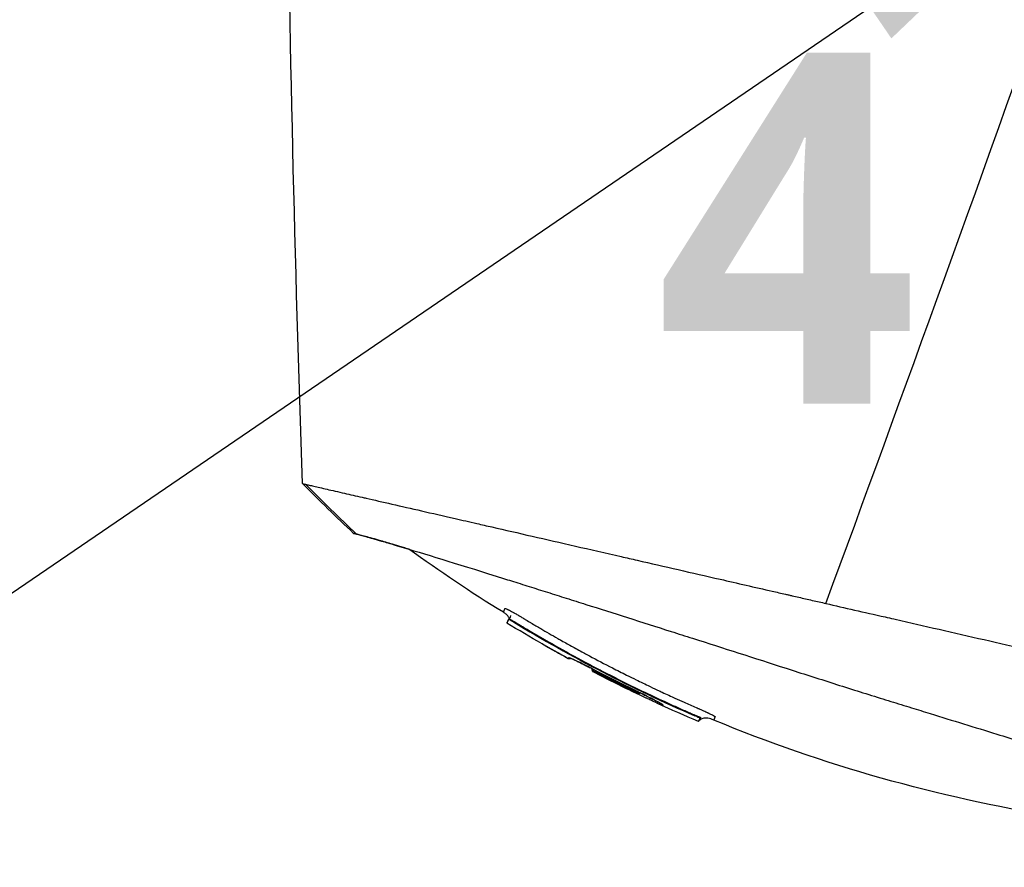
# Model space of a CAD drawing. Header units: millimetres. Extents: x 0 to 4378, y 0 to 2376.
# Tile 216 of 256: x 1479 to 1532, y 1535 to 1582. Entities that reach past the tile are written whole.
import ezdxf

# ---------------------------------------------------------------- set-up
doc = ezdxf.new("R2010")
doc.units = ezdxf.units.MM
doc.header["$LTSCALE"] = 0.2
doc.layers.add('14_Mark', color=7, linetype='Continuous', true_color=0xe03c31)
doc.styles.add('Rainbow-5.0 Style', font='malgunsl.ttf')
doc.dimstyles.new('Rainbow-5.0 Style', dxfattribs={"dimtxt": 4, "dimasz": 2.5, "dimexe": 1, "dimexo": 1, "dimgap": 1, "dimtad": 1, "dimdsep": 46, "dimtxsty": 'Rainbow-5.0 Style', "dimcen": 0, "dimclrd": 251, "dimclre": 251, "dimclrt": 7, "dimazin": 3, "dimtp": 0.1, "dimtm": 0.1, "dimtfac": 0.61, "dimtmove": 0, "dimatfit": 3, "dimfxl": 1, "dimlwd": -1, "dimlwe": -1, "dimarcsym": 1})

# ---------------------------------------------------------------- blocks, each defined once
blk = doc.blocks.new('A$C87452269')
for p, q in [((-114.143, 970.386), (-114.143, 970.386)), ((-114.628, 969.038), (-114.628, 969.038)), ((-121.767, 949.405), (-121.767, 949.405)), ((-125.668, 948.264), (-125.668, 948.264)), ((-124.075, 947.898), (-124.074, 947.899)), ((-123.268, 947.713), (-123.267, 947.715)), ((-139.811, 946.658), (-139.777, 946.691)), ((-139.811, 946.658), (-139.811, 946.657)), ((-139.81, 946.658), (-139.777, 946.692)), ((-139.516, 946.547), (-139.542, 946.521)), ((-135.196, 943.805), (-135.18, 943.846)), ((-132.605, 942.635), (-132.638, 942.602)), ((-132.638, 942.602), (-132.605, 942.635)), ((-132.623, 942.638), (-132.619, 942.642)), ((-131.363, 941.971), (-131.377, 941.936)), ((-129.593, 941.411), (-129.621, 941.383)), ((-129.425, 941.067), (-129.377, 941.115)), ((-129.306, 941.292), (-129.353, 941.244))]:
    blk.add_line(p, q)
for centre, radius, start, end in [((-97.095, 1016.703), 82.256, 240.20169, 241.34591), ((-97.097, 1016.699), 82.251, 240.21861, 241.34582), ((-97.449, 1016.042), 81.405, 242.34212, 242.34216), ((-97.452, 1016.036), 81.499, 242.41039, 244.1774), ((-97.455, 1016.027), 81.489, 242.40958, 244.17685)]:
    blk.add_arc(centre, radius, start, end)
for centre, major_axis, ratio, start_param, end_param in [((-111.406, 1011.586), (-26.567, -66.266), 0.000011, 6.283185, 6.293757), ((-108.95, 1013.294), (-27.59, -68.776), 0.00001, 0.01031, 0.035346), ((-135.144, 943.845), (-0.063, 0.128), 0.594731, 0.474948, 0.520377), ((-135.144, 943.847), (-0.063, 0.128), 0.595358, 0.491689, 0.520398), ((-97.552, 1015.727), (78.58, -20.164), 1, 4.484036, 4.512271), ((-97.635, 1015.435), (78.866, -17.397), 1, 4.449176, 4.477539), ((-132.862, 942.873), (-0.0437, -0.09), 0.000011, 0, 0.055338), ((-103.606, 1015.207), (-29.148, -72.631), 0.00001, 0.013734, 0.03456), ((-132.687, 942.664), (0.0785, 0.0124), 0.66388, 3.91418, 5.543991), ((-103.442, 1015.182), (-29.199, -72.587), 0.000011, 0.013726, 0.034541), ((-132.7, 942.628), (-0.0781, -0.0143), 0.664623, 0.735268, 2.367871), ((-129.629, 941.364), (-0.275, 0.119), 0.068518, 3.143398, 4.714195)]:
    blk.add_ellipse(centre, major_axis=major_axis, ratio=ratio, start_param=start_param, end_param=end_param)
for points, knots in [([(-150.183, 1027.663), (-150.183, 1027.663), (-150.153, 1027.633), (-150.035, 1027.515), (-149.947, 1027.427), (-149.595, 1027.075), (-149.248, 1026.728), (-148.498, 1025.978), (-148.155, 1025.635), (-147.553, 1025.033), (-147.321, 1024.801), (-146.798, 1024.279), (-146.504, 1023.985), (-145.373, 1022.853), (-144.451, 1021.931), (-142.879, 1020.359), (-142.283, 1019.763), (-138.167, 1015.647), (-133.777, 1011.257), (-128.155, 1005.635), (-127.546, 1005.025), (-125.599, 1003.078), (-124.247, 1001.727), (-121.399, 998.878), (-119.901, 997.38), (-116.772, 994.252), (-115.14, 992.619), (-113.081, 990.56), (-112.661, 990.141), (-111.928, 989.408), (-111.631, 989.111), (-111.12, 988.6), (-110.874, 988.354), (-110.524, 988.003), (-110.498, 987.977), (-110.078, 987.557), (-109.891, 987.37), (-109.524, 987.003), (-109.338, 986.818), (-109.015, 986.494), (-108.876, 986.355), (-108.643, 986.122), (-108.549, 986.028), (-108.353, 985.832), (-108.251, 985.731), (-107.863, 985.343), (-107.569, 985.048), (-106.886, 984.366), (-106.476, 983.955), (-104.423, 981.903), (-102.787, 980.266), (-99.65, 977.129), (-98.147, 975.626), (-93.92, 971.399), (-91.229, 968.709), (-88.091, 965.57), (-87.543, 965.022), (-85.953, 963.432), (-84.925, 962.404), (-82.06, 959.539), (-80.283, 957.761), (-77.962, 955.441), (-77.31, 954.788), (-76.137, 953.615), (-75.609, 953.088), (-74.665, 952.143), (-74.241, 951.72), (-73.133, 950.612), (-72.491, 949.97), (-71.499, 948.977), (-71.118, 948.597), (-70.66, 948.139), (-70.542, 948.021), (-70.237, 947.716), (-70.066, 947.544), (-69.694, 947.173), (-69.524, 947.003), (-69.353, 946.832), (-69.31, 946.789), (-69.267, 946.746), (-69.256, 946.735), (-69.245, 946.724), (-69.243, 946.722), (-69.24, 946.719), (-69.239, 946.718), (-69.239, 946.718), (-69.239, 946.717), (-69.238, 946.717), (-69.238, 946.717), (-69.238, 946.717)], [0, 0, 0, 0, 0.264332, 0.264332, 0.528758, 0.528758, 1.056139, 1.056139, 1.406505, 1.406505, 1.606603, 1.606603, 1.835356, 1.835356, 2.445847, 2.445847, 2.794554, 2.794554, 4.769924, 4.769924, 5.00797, 5.00797, 5.526041, 5.526041, 6.089229, 6.089229, 6.695329, 6.695329, 6.850985, 6.850985, 6.965758, 6.965758, 7.072004, 7.072004, 7.117238, 7.117238, 7.152898, 7.152898, 7.188974, 7.188974, 7.2161, 7.2161, 7.234487, 7.234487, 7.254339, 7.254339, 7.310164, 7.310164, 7.395171, 7.395171, 7.733586, 7.733586, 8.048233, 8.048233, 8.627304, 8.627304, 8.751092, 8.751092, 8.989797, 8.989797, 9.432477, 9.432477, 9.613385, 9.613385, 9.771568, 9.771568, 9.909899, 9.909899, 10.152258, 10.152258, 10.334616, 10.334616, 10.403043, 10.403043, 10.523121, 10.523121, 10.703617, 10.703617, 10.793786, 10.793786, 10.838901, 10.838901, 10.861447, 10.861447, 10.872715, 10.872715, 10.878346, 10.878346, 10.883825, 10.883825, 10.883825, 10.883825]), ([(-151.063, 954.084), (-151.063, 954.084), (-151.063, 954.084), (-151.062, 954.084), (-151.046, 954.08), (-151.001, 954.07), (-150.983, 954.066), (-150.95, 954.058), (-150.939, 954.056), (-150.92, 954.051), (-150.913, 954.05), (-150.903, 954.047), (-150.9, 954.047), (-150.893, 954.045), (-150.889, 954.044), (-150.886, 954.043)], [0.2108493, 0.2108493, 0.2108493, 0.2108493, 0.2151263, 0.2151263, 0.321952, 0.321952, 0.3753541, 0.3753541, 0.4020519, 0.4020519, 0.4154008, 0.4154008, 0.4220656, 0.4220656, 0.4297877, 0.4297877, 0.4297877, 0.4297877]), ([(-150.886, 954.043), (-150.836, 954.032), (-150.776, 954.018), (-150.708, 954.002), (-150.631, 953.985), (-150.543, 953.964), (-150.444, 953.942), (-150.346, 953.919), (-150.236, 953.893), (-150.117, 953.866), (-149.997, 953.839), (-149.868, 953.809), (-149.728, 953.777), (-149.45, 953.713), (-149.131, 953.64), (-148.773, 953.559), (-148.476, 953.491), (-148.152, 953.417), (-147.801, 953.336), (-147.73, 953.32), (-147.659, 953.304), (-147.587, 953.287), (-147.152, 953.188), (-146.682, 953.08), (-146.178, 952.964), (-145.672, 952.848), (-145.131, 952.724), (-144.556, 952.593), (-143.982, 952.461), (-143.373, 952.322), (-142.731, 952.175), (-142.345, 952.086), (-141.948, 951.995), (-141.539, 951.902), (-141.268, 951.839), (-140.992, 951.776), (-140.713, 951.712), (-140.006, 951.55), (-139.273, 951.382), (-138.515, 951.208), (-137.753, 951.034), (-136.965, 950.853), (-136.152, 950.667), (-135.339, 950.481), (-134.501, 950.289), (-133.639, 950.092), (-133.352, 950.026), (-133.062, 949.959), (-132.769, 949.892), (-131.294, 949.554), (-129.781, 949.207), (-128.236, 948.852), (-127.298, 948.637), (-126.346, 948.419), (-125.383, 948.199), (-125.142, 948.144), (-124.9, 948.088), (-124.658, 948.033), (-124.597, 948.019), (-124.537, 948.005), (-124.476, 947.991), (-124.415, 947.977), (-124.354, 947.963), (-124.294, 947.949), (-124.172, 947.922), (-124.051, 947.894), (-123.929, 947.866), (-123.807, 947.838), (-123.685, 947.81), (-123.563, 947.782), (-123.44, 947.754), (-123.318, 947.726), (-123.196, 947.698), (-123.073, 947.67), (-122.95, 947.642), (-122.827, 947.614), (-122.705, 947.586), (-122.582, 947.558), (-122.458, 947.529)], [0, 0, 0, 0, 0.0296065, 0.0296065, 0.0296065, 0.0625552, 0.0625552, 0.0625552, 0.0956223, 0.0956223, 0.0956223, 0.1287583, 0.1287583, 0.1287583, 0.1950345, 0.1950345, 0.1950345, 0.25, 0.25, 0.25, 0.2609996, 0.2609996, 0.2609996, 0.3271356, 0.3271356, 0.3271356, 0.3936018, 0.3936018, 0.3936018, 0.4600955, 0.4600955, 0.4600955, 0.5, 0.5, 0.5, 0.5264171, 0.5264171, 0.5264171, 0.593228, 0.593228, 0.593228, 0.6604161, 0.6604161, 0.6604161, 0.7276097, 0.7276097, 0.7276097, 0.75, 0.75, 0.75, 0.8628411, 0.8628411, 0.8628411, 0.9313886, 0.9313886, 0.9313886, 0.9485533, 0.9485533, 0.9485533, 0.9528443, 0.9528443, 0.9528443, 0.957135, 0.957135, 0.957135, 0.9657149, 0.9657149, 0.9657149, 0.9742923, 0.9742923, 0.9742923, 0.9828662, 0.9828662, 0.9828662, 0.9914358, 0.9914358, 0.9914358, 0.999992, 0.999992, 0.999992, 0.999992]), ([(-148.123, 951.326), (-148.214, 951.349), (-148.264, 951.361), (-148.272, 951.362), (-148.273, 951.363), (-148.273, 951.363), (-148.273, 951.363)], [0.0000006, 0.0000006, 0.0000006, 0.0000006, 0.914072, 0.914072, 0.914072, 1, 1, 1, 1]), ([(-148.273, 951.363), (-148.273, 951.363), (-148.273, 951.363), (-148.273, 951.363), (-148.27, 951.362), (-148.215, 951.349), (-148.109, 951.322)], [0, 0, 0, 0, 0.0191249, 0.0191249, 0.0191249, 0.9999979, 0.9999979, 0.9999979, 0.9999979]), ([(-145.255, 950.498), (-145.356, 950.529), (-145.454, 950.558), (-145.721, 950.639), (-145.884, 950.688), (-146.312, 950.815), (-146.56, 950.888), (-147.119, 951.051), (-147.4, 951.131), (-147.736, 951.224), (-147.834, 951.25), (-148, 951.294), (-148.069, 951.312), (-148.123, 951.326)], [5.422349, 5.422349, 5.422349, 5.422349, 5.498875, 5.498875, 5.634552, 5.634552, 5.872375, 5.872375, 6.229939, 6.229939, 6.408513, 6.408513, 6.587137, 6.587137, 6.587137, 6.587137]), ([(-148.109, 951.322), (-147.996, 951.294), (-147.826, 951.249), (-147.372, 951.123), (-147.088, 951.042), (-146.526, 950.879), (-146.277, 950.805), (-145.848, 950.677), (-145.685, 950.628), (-144.145, 950.164), (-142.304, 949.594), (-139.933, 948.851), (-139.789, 948.805), (-139.335, 948.663), (-139.007, 948.56), (-138.351, 948.353), (-138.016, 948.248), (-137.344, 948.036), (-137, 947.927), (-136.295, 947.704), (-135.937, 947.591), (-134.834, 947.242), (-134.073, 947), (-132.518, 946.506), (-131.724, 946.254), (-130.526, 945.872), (-130.133, 945.746), (-128.078, 945.091), (-126.369, 944.543), (-124.195, 943.843), (-123.764, 943.705), (-122.901, 943.428), (-122.466, 943.289), (-121.597, 943.012), (-121.166, 942.876), (-120.322, 942.611), (-119.907, 942.481), (-119.299, 942.292), (-119.103, 942.231), (-118.53, 942.054), (-118.148, 941.935), (-117.43, 941.714), (-117.092, 941.609), (-115.527, 941.126), (-114.31, 940.75), (-112.219, 940.104), (-111.341, 939.833), (-109.198, 939.172), (-107.957, 938.788), (-106.189, 938.242), (-105.615, 938.064), (-104.504, 937.721), (-103.963, 937.553), (-103.444, 937.393)], [0.000005, 0.000005, 0.000005, 0.000005, 0.319511, 0.319511, 0.639479, 0.639479, 0.852403, 0.852403, 0.973891, 0.973891, 1.947625, 1.947625, 2.010365, 2.010365, 2.139691, 2.139691, 2.265575, 2.265575, 2.393345, 2.393345, 2.521559, 2.521559, 2.781941, 2.781941, 3.041001, 3.041001, 3.166048, 3.166048, 3.692233, 3.692233, 3.821507, 3.821507, 3.951206, 3.951206, 4.07808, 4.07808, 4.201324, 4.201324, 4.258471, 4.258471, 4.368502, 4.368502, 4.468635, 4.468635, 4.831764, 4.831764, 5.102761, 5.102761, 5.508805, 5.508805, 5.711646, 5.711646, 5.914059, 5.914059, 5.914059, 5.914059]), ([(-122.458, 947.529), (-121.428, 947.281), (-120.407, 947.06), (-119.058, 946.751), (-118.903, 946.715), (-118.335, 946.585), (-117.921, 946.49), (-115.855, 946.017), (-114.212, 945.64), (-112.362, 945.216), (-112.146, 945.167), (-111.435, 945.004), (-110.945, 944.892), (-109.897, 944.651), (-109.344, 944.525), (-108.163, 944.253), (-107.539, 944.11), (-101.821, 942.797), (-97.293, 941.767), (-93.605, 940.919)], [0.000234, 0.000234, 0.000234, 0.000234, 0.319634, 0.319634, 0.361124, 0.361124, 0.471797, 0.471797, 0.914416, 0.914416, 0.9732, 0.9732, 1.107816, 1.107816, 1.261595, 1.261595, 1.436675, 1.436675, 2.883412, 2.883412, 2.883412, 2.883412]), ([(-140.088, 947.042), (-140.088, 947.042), (-140.08, 947.061), (-140.066, 947.095), (-140.065, 947.097), (-140.064, 947.1), (-140.063, 947.103), (-140.057, 947.119), (-140.049, 947.138), (-140.04, 947.159), (-140.038, 947.165), (-140.035, 947.171), (-140.033, 947.178), (-140.027, 947.192), (-140.021, 947.208), (-140.013, 947.226), (-140.012, 947.23), (-140.01, 947.234), (-140.008, 947.238), (-140.006, 947.241), (-140.006, 947.245), (-140.004, 947.247), (-140.003, 947.249), (-140.002, 947.25), (-140.001, 947.251), (-139.991, 947.255), (-139.964, 947.248), (-139.923, 947.231), (-139.916, 947.229), (-139.909, 947.225), (-139.901, 947.222)], [0.0000142, 0.0000142, 0.0000142, 0.0000142, 0.0625, 0.0625, 0.0625, 0.0674467, 0.0674467, 0.0674467, 0.09375, 0.09375, 0.09375, 0.1011986, 0.1011986, 0.1011986, 0.1181477, 0.1181477, 0.1181477, 0.1222453, 0.1222453, 0.1222453, 0.125, 0.125, 0.125, 0.1262746, 0.1262746, 0.1262746, 0.133446, 0.133446, 0.133446, 0.1346715, 0.1346715, 0.1346715, 0.1346715]), ([(-139.769, 946.699), (-139.771, 946.708), (-139.772, 946.717), (-139.78, 946.745), (-139.788, 946.765), (-139.812, 946.807), (-139.828, 946.83), (-139.875, 946.883), (-139.906, 946.912), (-139.986, 946.977), (-140.037, 947.01), (-140.088, 947.042)], [0.00301811, 0.00301811, 0.00301811, 0.00301811, 0.00570858, 0.00570858, 0.01197557, 0.01197557, 0.02028974, 0.02028974, 0.03307868, 0.03307868, 0.05114469, 0.05114469, 0.05114469, 0.05114469]), ([(-139.901, 947.222), (-139.901, 947.222), (-139.901, 947.222), (-139.901, 947.222), (-139.893, 947.219), (-139.885, 947.215), (-139.876, 947.211), (-139.868, 947.208), (-139.859, 947.203), (-139.85, 947.199), (-139.831, 947.191), (-139.811, 947.181), (-139.79, 947.17), (-139.781, 947.166), (-139.771, 947.161), (-139.762, 947.156), (-139.727, 947.138), (-139.688, 947.118), (-139.647, 947.096), (-139.621, 947.082), (-139.594, 947.067), (-139.567, 947.052), (-139.549, 947.042), (-139.531, 947.032), (-139.512, 947.021), (-139.503, 947.016), (-139.493, 947.01), (-139.482, 947.004), (-139.427, 946.973), (-139.359, 946.933), (-139.304, 946.9), (-139.29, 946.892), (-139.277, 946.884), (-139.265, 946.877)], [0.13467149, 0.13467149, 0.13467149, 0.13467149, 0.13467577, 0.13467577, 0.13467577, 0.13590742, 0.13590742, 0.13590742, 0.13713858, 0.13713858, 0.13713858, 0.13959007, 0.13959007, 0.13959007, 0.140625, 0.140625, 0.140625, 0.14441188, 0.14441188, 0.14441188, 0.14682819, 0.14682819, 0.14682819, 0.1484375, 0.1484375, 0.1484375, 0.1492622, 0.1492622, 0.1492622, 0.15366753, 0.15366753, 0.15366753, 0.15478892, 0.15478892, 0.15478892, 0.15478892]), ([(-139.811, 946.657), (-139.839, 946.588), (-139.86, 946.536), (-139.886, 946.469), (-139.893, 946.453), (-139.893, 946.453), (-139.886, 946.47), (-139.86, 946.536), (-139.839, 946.588), (-139.811, 946.658)], [-1.113248, -1.113248, -1.113248, -1.113248, -0.82321, -0.82321, -0.556619, -0.556619, -0.289996, -0.289996, 0, 0, 0, 0]), ([(-139.811, 946.658), (-139.808, 946.663), (-139.775, 946.65), (-139.725, 946.624), (-139.675, 946.599), (-139.61, 946.563), (-139.542, 946.521)], [0, 0, 0, 0, 0.500515, 0.500515, 0.500515, 1, 1, 1, 1]), ([(-139.777, 946.692), (-139.765, 946.703), (-139.752, 946.716), (-139.735, 946.735), (-139.73, 946.74), (-139.73, 946.741), (-139.73, 946.741), (-139.73, 946.741)], [0, 0, 0, 0, 0.00507025, 0.00507025, 0.008023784, 0.008023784, 0.008264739, 0.008264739, 0.008264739, 0.008264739]), ([(-139.777, 946.692), (-139.777, 946.692), (-139.776, 946.692), (-139.775, 946.692), (-139.768, 946.692), (-139.74, 946.676), (-139.701, 946.655), (-139.655, 946.63), (-139.586, 946.589), (-139.516, 946.547)], [0.0120771, 0.0120771, 0.0120771, 0.0120771, 0.0564556, 0.0564556, 0.0564556, 0.4856693, 0.4856693, 0.4856693, 0.9999985, 0.9999985, 0.9999985, 0.9999985]), ([(-139.731, 946.74), (-139.731, 946.74), (-139.73, 946.741), (-139.729, 946.743), (-139.727, 946.745), (-139.723, 946.751), (-139.72, 946.755), (-139.709, 946.773), (-139.704, 946.782), (-139.692, 946.809), (-139.686, 946.826), (-139.681, 946.847), (-139.681, 946.852), (-139.68, 946.86), (-139.679, 946.864), (-139.679, 946.867), (-139.679, 946.868), (-139.679, 946.868), (-139.679, 946.868), (-139.679, 946.868), (-139.679, 946.868), (-139.679, 946.868)], [0.01239892, 0.01239892, 0.01239892, 0.01239892, 0.01309423, 0.01309423, 0.01752558, 0.01752558, 0.02717414, 0.02717414, 0.03375885, 0.03375885, 0.04117715, 0.04117715, 0.0434471, 0.0434471, 0.04514948, 0.04514948, 0.04530898, 0.04530898, 0.0453248, 0.0453248, 0.0453404, 0.0453404, 0.0453404, 0.0453404]), ([(-139.542, 946.521), (-137.948, 945.551), (-136.326, 944.638), (-133.017, 942.923), (-131.333, 942.123), (-129.621, 941.383)], [-1.119708, -1.119708, -1.119708, -1.119708, -0.559623, -0.559623, -0.000001, -0.000001, -0.000001, -0.000001]), ([(-139.516, 946.547), (-139.503, 946.54), (-139.489, 946.532), (-139.476, 946.524), (-139.419, 946.49), (-139.362, 946.455), (-139.305, 946.421), (-139.248, 946.386), (-139.191, 946.352), (-139.134, 946.318), (-139.077, 946.283), (-139.02, 946.249), (-138.963, 946.215), (-138.849, 946.146), (-138.734, 946.078), (-138.619, 946.011), (-138.161, 945.74), (-137.7, 945.473), (-137.236, 945.211), (-136.698, 944.907), (-136.158, 944.609), (-135.612, 944.317), (-135.418, 944.214), (-135.224, 944.11), (-135.029, 944.008)], [0, 0, 0, 0, 0.0040967, 0.0040967, 0.0040967, 0.0218385, 0.0218385, 0.0218385, 0.0395803, 0.0395803, 0.0395803, 0.0573221, 0.0573221, 0.0573221, 0.0928057, 0.0928057, 0.0928057, 0.2347402, 0.2347402, 0.2347402, 0.3993947, 0.3993947, 0.3993947, 0.4578413, 0.4578413, 0.4578413, 0.4578413]), ([(-139.265, 946.877), (-139.249, 946.867), (-139.235, 946.859), (-139.224, 946.852), (-139.2, 946.838), (-139.164, 946.816), (-139.123, 946.791), (-139.065, 946.756), (-138.997, 946.715), (-138.941, 946.681), (-138.938, 946.679), (-138.934, 946.677), (-138.931, 946.675), (-138.834, 946.617), (-138.733, 946.556), (-138.637, 946.499), (-138.617, 946.487), (-138.597, 946.475), (-138.577, 946.463), (-138.401, 946.358), (-138.21, 946.246), (-138.047, 946.151), (-137.745, 945.974), (-137.433, 945.794), (-137.109, 945.61), (-137.04, 945.571), (-136.972, 945.533), (-136.903, 945.494), (-136.704, 945.382), (-136.5, 945.268), (-136.293, 945.154), (-136.086, 945.039), (-135.836, 944.903), (-135.658, 944.807), (-135.567, 944.758), (-135.476, 944.709), (-135.383, 944.659), (-134.979, 944.443), (-134.559, 944.223), (-134.12, 943.998), (-133.869, 943.869), (-133.612, 943.739), (-133.35, 943.608), (-133.178, 943.523), (-133.004, 943.437), (-132.828, 943.35), (-132.58, 943.229), (-132.328, 943.107), (-132.07, 942.984), (-131.891, 942.898), (-131.709, 942.813), (-131.524, 942.726), (-131.482, 942.707), (-131.44, 942.687), (-131.398, 942.667), (-131.17, 942.561), (-130.91, 942.442), (-130.704, 942.348), (-130.542, 942.275), (-130.376, 942.2), (-130.21, 942.126), (-129.99, 942.028), (-129.768, 941.931), (-129.548, 941.835), (-129.51, 941.818), (-129.472, 941.802), (-129.434, 941.786), (-129.417, 941.778), (-129.4, 941.771), (-129.382, 941.763), (-129.355, 941.751), (-129.327, 941.739), (-129.299, 941.727), (-129.272, 941.716), (-129.244, 941.704), (-129.217, 941.692), (-129.123, 941.65), (-129.031, 941.609), (-128.946, 941.569), (-128.932, 941.562), (-128.918, 941.556), (-128.904, 941.549)], [0.1547889, 0.1547889, 0.1547889, 0.1547889, 0.15625, 0.15625, 0.15625, 0.1593979, 0.1593979, 0.1593979, 0.1637965, 0.1637965, 0.1637965, 0.1640625, 0.1640625, 0.1640625, 0.171875, 0.171875, 0.171875, 0.1734917, 0.1734917, 0.1734917, 0.1875, 0.1875, 0.1875, 0.213324, 0.213324, 0.213324, 0.21875, 0.21875, 0.21875, 0.234375, 0.234375, 0.234375, 0.25, 0.25, 0.25, 0.2579257, 0.2579257, 0.2579257, 0.2926672, 0.2926672, 0.2926672, 0.3125, 0.3125, 0.3125, 0.3255033, 0.3255033, 0.3255033, 0.34375, 0.34375, 0.34375, 0.3564771, 0.3564771, 0.3564771, 0.359375, 0.359375, 0.359375, 0.375, 0.375, 0.375, 0.3873006, 0.3873006, 0.3873006, 0.40346, 0.40346, 0.40346, 0.40625, 0.40625, 0.40625, 0.4075224, 0.4075224, 0.4075224, 0.409563, 0.409563, 0.409563, 0.4116065, 0.4116065, 0.4116065, 0.4185939, 0.4185939, 0.4185939, 0.4197379, 0.4197379, 0.4197379, 0.4197379]), ([(-137.951, 945.311), (-137.951, 945.311), (-137.951, 945.311), (-137.959, 945.313), (-137.967, 945.316), (-137.974, 945.32)], [0.010414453, 0.010414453, 0.010414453, 0.010414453, 0.010437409, 0.010437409, 0.012858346, 0.012858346, 0.012858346, 0.012858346]), ([(-136.539, 944.521), (-136.537, 944.52), (-136.535, 944.519), (-136.523, 944.514), (-136.512, 944.512), (-136.49, 944.51), (-136.479, 944.511), (-136.459, 944.515), (-136.45, 944.518), (-136.436, 944.525), (-136.431, 944.529), (-136.426, 944.533)], [-0.00093187, -0.00093187, -0.00093187, -0.00093187, 0, 0, 0.00436612, 0.00436612, 0.00867322, 0.00867322, 0.01202355, 0.01202355, 0.01407745, 0.01407745, 0.01407745, 0.01407745]), ([(-136.538, 944.521), (-136.536, 944.52), (-136.535, 944.519), (-136.52, 944.513), (-136.507, 944.511), (-136.479, 944.511), (-136.466, 944.513), (-136.446, 944.52), (-136.44, 944.523), (-136.432, 944.528), (-136.429, 944.53), (-136.426, 944.533)], [-0.01576575, -0.01576575, -0.01576575, -0.01576575, -0.0149023, -0.0149023, -0.00948324, -0.00948324, -0.00441114, -0.00441114, -0.00209553, -0.00209553, -0.00090269, -0.00090269, -0.00090269, -0.00090269]), ([(-136.523, 944.561), (-136.522, 944.564), (-136.515, 944.564), (-136.503, 944.561), (-136.499, 944.56), (-136.494, 944.558), (-136.489, 944.557), (-136.478, 944.553), (-136.464, 944.548), (-136.448, 944.542), (-136.433, 944.536), (-136.415, 944.529), (-136.396, 944.521), (-136.355, 944.504), (-136.306, 944.483), (-136.248, 944.456), (-136.245, 944.455), (-136.242, 944.454), (-136.239, 944.452), (-136.194, 944.432), (-136.143, 944.408), (-136.089, 944.383), (-136.077, 944.377), (-136.064, 944.371), (-136.051, 944.364), (-136.015, 944.347), (-135.978, 944.329), (-135.939, 944.311), (-135.899, 944.291), (-135.857, 944.271), (-135.814, 944.249), (-135.791, 944.238), (-135.768, 944.227), (-135.745, 944.216), (-135.681, 944.184), (-135.613, 944.15), (-135.544, 944.115), (-135.468, 944.077), (-135.39, 944.038), (-135.311, 943.997), (-135.292, 943.988), (-135.273, 943.978), (-135.253, 943.968), (-135.154, 943.917), (-135.053, 943.865), (-134.952, 943.812)], [0, 0, 0, 0, 0.093194, 0.093194, 0.093194, 0.125, 0.125, 0.125, 0.189042, 0.189042, 0.189042, 0.25, 0.25, 0.25, 0.375001, 0.375001, 0.375001, 0.38152, 0.38152, 0.38152, 0.477845, 0.477845, 0.477845, 0.5, 0.5, 0.5, 0.56152, 0.56152, 0.56152, 0.625001, 0.625001, 0.625001, 0.658058, 0.658058, 0.658058, 0.75, 0.75, 0.75, 0.850773, 0.850773, 0.850773, 0.875, 0.875, 0.875, 1, 1, 1, 1]), ([(-134.952, 943.812), (-135.122, 943.9), (-135.294, 943.989), (-135.612, 944.15), (-135.762, 944.224), (-136.024, 944.352), (-136.141, 944.407), (-136.327, 944.492), (-136.4, 944.523), (-136.46, 944.546), (-136.473, 944.55), (-136.479, 944.551), (-136.48, 944.551), (-136.48, 944.551)], [0, 0, 0, 0, 0.057312, 0.057312, 0.1128427, 0.1128427, 0.1676937, 0.1676937, 0.2223549, 0.2223549, 0.2440225, 0.2440225, 0.2487467, 0.2487467, 0.2487467, 0.2487467]), ([(-135.23, 943.955), (-135.297, 943.99), (-135.364, 944.024), (-135.588, 944.138), (-135.742, 944.214), (-136.017, 944.348), (-136.14, 944.407), (-136.316, 944.487), (-136.381, 944.515), (-136.426, 944.533)], [0.0312372, 0.0312372, 0.0312372, 0.0312372, 0.0542077, 0.0542077, 0.110689, 0.110689, 0.1680986, 0.1680986, 0.2151393, 0.2151393, 0.2151393, 0.2151393]), ([(-135.236, 943.938), (-135.239, 943.931), (-135.241, 943.924), (-135.243, 943.909), (-135.243, 943.901), (-135.242, 943.878), (-135.238, 943.862), (-135.229, 943.838), (-135.224, 943.83), (-135.212, 943.815), (-135.205, 943.809), (-135.197, 943.804)], [-0.01932859, -0.01932859, -0.01932859, -0.01932859, -0.01686752, -0.01686752, -0.01403596, -0.01403596, -0.0080494, -0.0080494, -0.00399872, -0.00399872, 0, 0, 0, 0]), ([(-135.236, 943.939), (-135.237, 943.936), (-135.238, 943.932), (-135.241, 943.92), (-135.242, 943.91), (-135.242, 943.884), (-135.239, 943.868), (-135.23, 943.843), (-135.225, 943.833), (-135.211, 943.815), (-135.204, 943.809), (-135.196, 943.805)], [0, 0, 0, 0, 0.00105443, 0.00105443, 0.00390422, 0.00390422, 0.00841748, 0.00841748, 0.01167124, 0.01167124, 0.01535386, 0.01535386, 0.01535386, 0.01535386]), ([(-135.18, 943.846), (-135.18, 943.847), (-135.174, 943.845), (-135.164, 943.841), (-135.154, 943.837), (-135.14, 943.83), (-135.121, 943.822), (-135.103, 943.813), (-135.081, 943.802), (-135.057, 943.79), (-135.033, 943.778), (-135.007, 943.765), (-134.981, 943.751)], [0, 0, 0, 0, 0.25, 0.25, 0.25, 0.5, 0.5, 0.5, 0.75, 0.75, 0.75, 1, 1, 1, 1]), ([(-135.029, 944.008), (-134.827, 943.902), (-134.625, 943.797), (-134.424, 943.694), (-134.029, 943.491), (-133.637, 943.293), (-133.242, 943.099), (-132.847, 942.904), (-132.449, 942.711), (-132.05, 942.523)], [0.4578413, 0.4578413, 0.4578413, 0.4578413, 0.5186092, 0.5186092, 0.5186092, 0.6378238, 0.6378238, 0.6378238, 0.7570383, 0.7570383, 0.7570383, 0.7570383]), ([(-132.752, 942.583), (-132.752, 942.582), (-132.757, 942.584), (-132.767, 942.589), (-132.777, 942.593), (-132.791, 942.6), (-132.81, 942.608), (-132.828, 942.617), (-132.85, 942.627), (-132.874, 942.639), (-132.899, 942.65), (-132.925, 942.663), (-132.951, 942.676)], [0, 0, 0, 0, 0.25, 0.25, 0.25, 0.5, 0.5, 0.5, 0.75, 0.75, 0.75, 1, 1, 1, 1]), ([(-132.207, 942.317), (-132.209, 942.318), (-132.211, 942.319), (-132.214, 942.321), (-132.259, 942.342), (-132.305, 942.364), (-132.353, 942.387), (-132.448, 942.432), (-132.546, 942.479), (-132.646, 942.528), (-132.747, 942.576), (-132.849, 942.625), (-132.951, 942.675)], [0.6844931, 0.6844931, 0.6844931, 0.6844931, 0.6875004, 0.6875004, 0.6875004, 0.7500001, 0.7500001, 0.7500001, 0.8750003, 0.8750003, 0.8750003, 1, 1, 1, 1]), ([(-132.934, 942.723), (-132.908, 942.71), (-132.881, 942.697), (-132.832, 942.673), (-132.811, 942.662), (-132.775, 942.643), (-132.76, 942.634), (-132.741, 942.623), (-132.737, 942.62), (-132.737, 942.619)], [0, 0, 0, 0, 0.24981, 0.24981, 0.50014, 0.50014, 0.749753, 0.749753, 1, 1, 1, 1]), ([(-132.906, 942.783), (-132.804, 942.733), (-132.702, 942.683), (-132.602, 942.634), (-132.581, 942.624), (-132.56, 942.613), (-132.54, 942.603), (-132.461, 942.564), (-132.384, 942.526), (-132.31, 942.489), (-132.263, 942.465), (-132.218, 942.442), (-132.173, 942.42), (-132.128, 942.397), (-132.084, 942.374), (-132.042, 942.353), (-132.029, 942.346), (-132.017, 942.34), (-132.005, 942.333), (-131.951, 942.306), (-131.899, 942.279), (-131.851, 942.254), (-131.836, 942.246), (-131.822, 942.238), (-131.807, 942.231), (-131.736, 942.193), (-131.671, 942.159), (-131.615, 942.128), (-131.609, 942.125), (-131.604, 942.122), (-131.598, 942.119), (-131.55, 942.092), (-131.508, 942.069), (-131.474, 942.049), (-131.458, 942.039), (-131.444, 942.031), (-131.432, 942.023), (-131.414, 942.012), (-131.399, 942.003), (-131.389, 941.995), (-131.386, 941.994), (-131.384, 941.992), (-131.382, 941.99), (-131.368, 941.98), (-131.362, 941.974), (-131.363, 941.971)], [0, 0, 0, 0, 0.124961, 0.124961, 0.124961, 0.151074, 0.151074, 0.151074, 0.25, 0.25, 0.25, 0.31207, 0.31207, 0.31207, 0.375, 0.375, 0.375, 0.39351, 0.39351, 0.39351, 0.475398, 0.475398, 0.475398, 0.5, 0.5, 0.5, 0.625, 0.625, 0.625, 0.638241, 0.638241, 0.638241, 0.75, 0.75, 0.75, 0.801734, 0.801734, 0.801734, 0.874941, 0.874941, 0.874941, 0.891604, 0.891604, 0.891604, 1, 1, 1, 1]), ([(-131.395, 941.998), (-131.395, 941.998), (-131.396, 941.998), (-131.403, 942.003), (-131.413, 942.011), (-131.456, 942.038), (-131.499, 942.063), (-131.625, 942.133), (-131.718, 942.184), (-131.941, 942.301), (-132.077, 942.371), (-132.37, 942.519), (-132.532, 942.599), (-132.765, 942.714), (-132.836, 942.748), (-132.906, 942.783)], [0.0246418, 0.0246418, 0.0246418, 0.0246418, 0.0312187, 0.0312187, 0.0518313, 0.0518313, 0.0907077, 0.0907077, 0.1416954, 0.1416954, 0.196169, 0.196169, 0.2513806, 0.2513806, 0.2748857, 0.2748857, 0.2748857, 0.2748857]), ([(-132.738, 942.577), (-132.738, 942.578), (-132.739, 942.578), (-132.742, 942.579), (-132.743, 942.579), (-132.746, 942.58), (-132.747, 942.58), (-132.75, 942.582), (-132.752, 942.582), (-132.755, 942.584), (-132.757, 942.584), (-132.758, 942.585)], [0.010823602, 0.010823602, 0.010823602, 0.010823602, 0.011151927, 0.011151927, 0.01194689, 0.01194689, 0.012834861, 0.012834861, 0.014710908, 0.014710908, 0.016085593, 0.016085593, 0.016085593, 0.016085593]), ([(-132.638, 942.602), (-132.644, 942.596), (-132.651, 942.591), (-132.666, 942.583), (-132.674, 942.58), (-132.687, 942.577), (-132.692, 942.576), (-132.696, 942.575)], [0, 0, 0, 0, 0.002505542, 0.002505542, 0.005207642, 0.005207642, 0.006541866, 0.006541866, 0.006541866, 0.006541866]), ([(-131.657, 942.059), (-131.712, 942.084), (-131.774, 942.113), (-131.843, 942.145), (-131.916, 942.179), (-131.996, 942.217), (-132.081, 942.258), (-132.122, 942.277), (-132.164, 942.297), (-132.207, 942.317)], [0.3828608, 0.3828608, 0.3828608, 0.3828608, 0.5000001, 0.5000001, 0.5000001, 0.6250007, 0.6250007, 0.6250007, 0.6844931, 0.6844931, 0.6844931, 0.6844931]), ([(-132.05, 942.523), (-131.652, 942.334), (-131.251, 942.149), (-130.85, 941.967), (-130.649, 941.876), (-130.447, 941.786), (-130.246, 941.696), (-130.195, 941.674), (-130.145, 941.652), (-130.094, 941.63), (-130.069, 941.619), (-130.044, 941.607), (-130.019, 941.596), (-129.994, 941.585), (-129.968, 941.574), (-129.943, 941.563), (-129.856, 941.525), (-129.77, 941.487), (-129.683, 941.45), (-129.669, 941.443), (-129.654, 941.437), (-129.64, 941.431), (-129.624, 941.424), (-129.609, 941.417), (-129.593, 941.411)], [0.7570383, 0.7570383, 0.7570383, 0.7570383, 0.8762529, 0.8762529, 0.8762529, 0.9358602, 0.9358602, 0.9358602, 0.950762, 0.950762, 0.950762, 0.9582129, 0.9582129, 0.9582129, 0.9656638, 0.9656638, 0.9656638, 0.9912339, 0.9912339, 0.9912339, 0.9954674, 0.9954674, 0.9954674, 0.9999999, 0.9999999, 0.9999999, 0.9999999]), ([(-131.417, 941.951), (-131.437, 941.959), (-131.465, 941.971), (-131.5, 941.987), (-131.54, 942.005), (-131.589, 942.027), (-131.646, 942.054), (-131.65, 942.055), (-131.653, 942.057), (-131.657, 942.059)], [0.1417191, 0.1417191, 0.1417191, 0.1417191, 0.2500001, 0.2500001, 0.2500001, 0.3750004, 0.3750004, 0.3750004, 0.3828608, 0.3828608, 0.3828608, 0.3828608]), ([(-131.377, 941.936), (-131.377, 941.935), (-131.388, 941.938), (-131.408, 941.947), (-131.411, 941.948), (-131.414, 941.949), (-131.417, 941.951)], [0.0006343, 0.0006343, 0.0006343, 0.0006343, 0.1250001, 0.1250001, 0.1250001, 0.1417191, 0.1417191, 0.1417191, 0.1417191]), ([(-128.904, 941.549), (-128.904, 941.549), (-128.904, 941.549), (-128.904, 941.549), (-128.891, 941.543), (-128.878, 941.537), (-128.865, 941.53), (-128.854, 941.525), (-128.843, 941.52), (-128.832, 941.514), (-128.806, 941.502), (-128.781, 941.489), (-128.757, 941.477), (-128.728, 941.462), (-128.7, 941.447), (-128.675, 941.434), (-128.664, 941.428), (-128.653, 941.422), (-128.643, 941.416), (-128.626, 941.407), (-128.611, 941.398), (-128.597, 941.39)], [0.41973786, 0.41973786, 0.41973786, 0.41973786, 0.41974049, 0.41974049, 0.41974049, 0.42088252, 0.42088252, 0.42088252, 0.421875, 0.421875, 0.421875, 0.4242454, 0.4242454, 0.4242454, 0.42725417, 0.42725417, 0.42725417, 0.42860278, 0.42860278, 0.42860278, 0.43081645, 0.43081645, 0.43081645, 0.43081645]), ([(-129.593, 941.411), (-129.579, 941.405), (-129.566, 941.399), (-129.552, 941.393), (-129.524, 941.381), (-129.495, 941.369), (-129.469, 941.359), (-129.44, 941.348), (-129.414, 941.339), (-129.39, 941.331), (-129.37, 941.324), (-129.352, 941.318), (-129.338, 941.312), (-129.323, 941.307), (-129.313, 941.302), (-129.308, 941.298), (-129.306, 941.296), (-129.306, 941.294), (-129.306, 941.292), (-129.306, 941.292), (-129.306, 941.292), (-129.306, 941.292)], [0.0000012, 0.0000012, 0.0000012, 0.0000012, 0.092344, 0.092344, 0.092344, 0.2910681, 0.2910681, 0.2910681, 0.5020529, 0.5020529, 0.5020529, 0.6885164, 0.6885164, 0.6885164, 0.8872406, 0.8872406, 0.8872406, 0.9866026, 0.9866026, 0.9866026, 1, 1, 1, 1]), ([(-129.353, 941.244), (-129.401, 941.127), (-129.424, 941.067), (-129.425, 941.067), (-129.425, 941.067), (-129.425, 941.067)], [0, 0, 0, 0, 0.4995825, 0.4995825, 0.5002496, 0.5002496, 0.5002496, 0.5002496]), ([(-129.306, 941.292), (-129.306, 941.291), (-129.306, 941.29), (-129.307, 941.289), (-129.308, 941.285), (-129.31, 941.281), (-129.312, 941.277), (-129.313, 941.274), (-129.315, 941.27), (-129.316, 941.266), (-129.318, 941.262), (-129.319, 941.259), (-129.321, 941.255), (-129.323, 941.248), (-129.326, 941.241), (-129.329, 941.234), (-129.34, 941.208), (-129.348, 941.186), (-129.356, 941.168), (-129.363, 941.15), (-129.368, 941.137), (-129.372, 941.128), (-129.375, 941.119), (-129.377, 941.115), (-129.377, 941.115), (-129.377, 941.115), (-129.377, 941.115), (-129.377, 941.115)], [0.0001278, 0.0001278, 0.0001278, 0.0001278, 0.0037017, 0.0037017, 0.0037017, 0.0208155, 0.0208155, 0.0208155, 0.0379293, 0.0379293, 0.0379293, 0.0550431, 0.0550431, 0.0550431, 0.0892707, 0.0892707, 0.0892707, 0.226181, 0.226181, 0.226181, 0.3630914, 0.3630914, 0.3630914, 0.5000017, 0.5000017, 0.5000017, 0.500027, 0.500027, 0.500027, 0.500027]), ([(-128.584, 941.147), (-128.689, 941.191), (-128.797, 941.227), (-128.983, 941.254), (-129.06, 941.256), (-129.169, 941.236), (-129.205, 941.225), (-129.29, 941.188), (-129.337, 941.154), (-129.377, 941.115)], [0, 0, 0, 0, 0.03388935, 0.03388935, 0.05633885, 0.05633885, 0.06726353, 0.06726353, 0.08414941, 0.08414941, 0.08414941, 0.08414941]), ([(-128.597, 941.39), (-128.59, 941.386), (-128.583, 941.382), (-128.577, 941.378), (-128.575, 941.377), (-128.573, 941.376), (-128.571, 941.374), (-128.567, 941.372), (-128.563, 941.37), (-128.56, 941.367), (-128.539, 941.354), (-128.525, 941.344), (-128.519, 941.338), (-128.518, 941.337), (-128.517, 941.336), (-128.516, 941.334), (-128.512, 941.329), (-128.513, 941.324), (-128.514, 941.323), (-128.514, 941.322), (-128.514, 941.32), (-128.515, 941.319), (-128.516, 941.317), (-128.518, 941.313), (-128.518, 941.312), (-128.518, 941.311), (-128.519, 941.309), (-128.52, 941.306), (-128.52, 941.306), (-128.521, 941.306), (-128.521, 941.305), (-128.522, 941.302), (-128.525, 941.295), (-128.526, 941.292), (-128.527, 941.289), (-128.528, 941.286), (-128.53, 941.283), (-128.534, 941.273), (-128.537, 941.264), (-128.541, 941.255), (-128.548, 941.237), (-128.555, 941.221), (-128.56, 941.208), (-128.561, 941.204), (-128.563, 941.201), (-128.564, 941.198), (-128.57, 941.183), (-128.575, 941.171), (-128.578, 941.163), (-128.582, 941.154), (-128.584, 941.149), (-128.584, 941.148), (-128.584, 941.147), (-128.584, 941.147), (-128.584, 941.147), (-128.584, 941.147), (-128.584, 941.147), (-128.584, 941.147)], [0.4308165, 0.4308165, 0.4308165, 0.4308165, 0.4319529, 0.4319529, 0.4319529, 0.4323771, 0.4323771, 0.4323771, 0.4331191, 0.4331191, 0.4331191, 0.4375, 0.4375, 0.4375, 0.438221, 0.438221, 0.438221, 0.4414062, 0.4414062, 0.4414062, 0.443331, 0.443331, 0.443331, 0.4453125, 0.4453125, 0.4453125, 0.4488405, 0.4488405, 0.4488405, 0.4492187, 0.4492187, 0.4492187, 0.453125, 0.453125, 0.453125, 0.4566024, 0.4566024, 0.4566024, 0.46875, 0.46875, 0.46875, 0.4936128, 0.4936128, 0.4936128, 0.5, 0.5, 0.5, 0.5305013, 0.5305013, 0.5305013, 0.5625, 0.5625, 0.5625, 0.5674377, 0.5674377, 0.5674377, 0.5675009, 0.5675009, 0.5675009, 0.5675009]), ([(-94.857, 934.645), (-94.859, 934.645), (-94.86, 934.645), (-94.863, 934.645), (-94.865, 934.645), (-94.871, 934.645), (-94.875, 934.645), (-94.894, 934.645), (-94.908, 934.645), (-94.963, 934.646), (-95.005, 934.646), (-95.171, 934.647), (-95.295, 934.648), (-95.794, 934.653), (-96.168, 934.658), (-97.664, 934.689), (-98.786, 934.73), (-103.272, 934.973), (-106.634, 935.328), (-116.328, 936.913), (-122.626, 938.672), (-128.584, 941.147)], [0, 0, 0, 0, 0.000405, 0.000405, 0.000867, 0.000867, 0.002252, 0.002252, 0.006408, 0.006408, 0.018875, 0.018875, 0.056277, 0.056277, 0.168485, 0.168485, 0.505147, 0.505147, 1.516373, 1.516373, 3.452003, 3.452003, 3.452003, 3.452003])]:
    blk.add_open_spline(points, degree=3, knots=knots)
for points in [[(-151.063, 954.084), (-151.915, 978.534), (-152.218, 1003.009), (-151.973, 1027.472)], [(-122.458, 947.529), (-118.292, 958.825), (-113.789, 971.294), (-109.079, 984.577)], [(-148.273, 951.363), (-149.222, 952.249), (-150.153, 953.157), (-151.063, 954.084)], [(-150.886, 954.043), (-149.98, 953.116), (-149.055, 952.21), (-148.109, 951.322)], [(-140.088, 947.042), (-141.852, 948.13), (-143.576, 949.284), (-145.256, 950.499)], [(-140.088, 947.042), (-140.088, 947.042), (-140.088, 947.042), (-140.088, 947.042)], [(-137.974, 945.32), (-138.618, 945.689), (-139.258, 946.067), (-139.893, 946.453)], [(-139.811, 946.658), (-139.811, 946.658), (-139.811, 946.658), (-139.811, 946.657)], [(-139.777, 946.691), (-139.777, 946.691), (-139.777, 946.691), (-139.777, 946.691)], [(-139.776, 946.692), (-139.776, 946.692), (-139.776, 946.692), (-139.776, 946.692)], [(-139.773, 946.692), (-139.773, 946.692), (-139.773, 946.692), (-139.773, 946.692)], [(-139.768, 946.69), (-139.768, 946.69), (-139.768, 946.691), (-139.768, 946.691)], [(-136.523, 944.561), (-136.508, 944.553), (-136.489, 944.55), (-136.471, 944.551)], [(-135.235, 943.941), (-135.234, 943.943), (-135.232, 943.948), (-135.23, 943.955)], [(-135.235, 943.942), (-135.234, 943.944), (-135.232, 943.949), (-135.229, 943.955)], [(-135.225, 943.953), (-135.229, 943.912), (-135.212, 943.863), (-135.18, 943.846)], [(-134.95, 943.811), (-134.966, 943.78), (-134.98, 943.753), (-134.981, 943.751)], [(-132.906, 942.783), (-133.593, 943.116), (-134.275, 943.459), (-134.952, 943.812)], [(-132.951, 942.675), (-132.951, 942.675), (-132.951, 942.675), (-132.951, 942.676)], [(-132.905, 942.782), (-132.92, 942.752), (-132.933, 942.725), (-132.934, 942.723)], [(-132.643, 942.654), (-132.63, 942.645), (-132.623, 942.639), (-132.623, 942.638)], [(-132.396, 942.532), (-132.466, 942.563), (-132.538, 942.596), (-132.611, 942.629)], [(-129.425, 941.067), (-130.174, 941.386), (-130.918, 941.717), (-131.657, 942.059)], [(-131.377, 941.936), (-131.403, 941.949), (-131.42, 941.983), (-131.425, 942.018)], [(-131.363, 941.971), (-131.375, 941.976), (-131.385, 941.986), (-131.393, 941.998)], [(-129.377, 941.115), (-129.377, 941.115), (-129.377, 941.115), (-129.377, 941.115)], [(-128.584, 941.147), (-128.584, 941.147), (-128.584, 941.147), (-128.584, 941.147)]]:
    blk.add_open_spline(points, degree=3)
blk = doc.blocks.new('A$C3a293ff3')
at = {"layer": '14_Mark', "insert": (-17.839, -15.459), "char_height": 16, "attachment_point": 4, "style": 'Rainbow-5.0 Style'}
blk.add_mtext('{\\fMalgun Gothic Semilight|b1|i0|c129|p50;4}', dxfattribs=at)

msp = doc.modelspace()

# ---------------------------------------------------------------- block references
msp.add_blockref('A$C87452269', (1645.046, 602.257))
at = {"xscale": 1.2, "yscale": 1.2, "zscale": 1.2}
msp.add_blockref('A$C3a293ff3', (1534.706, 1588.872), dxfattribs=at)

# ---------------------------------------------------------------- leaders
at = {"annotation_type": 0, "has_hookline": 1, "hookline_direction": 1, "text_width": 122.213}
msp.add_leader([(1535.334, 1589.449), (1368.901, 1475.733), (1356.401, 1475.733)], dimstyle='Rainbow-5.0 Style', override={"dimscale": 5, "dimgap": 1, "dimtad": 1}, dxfattribs=at)

doc.saveas('drawing.dxf')
